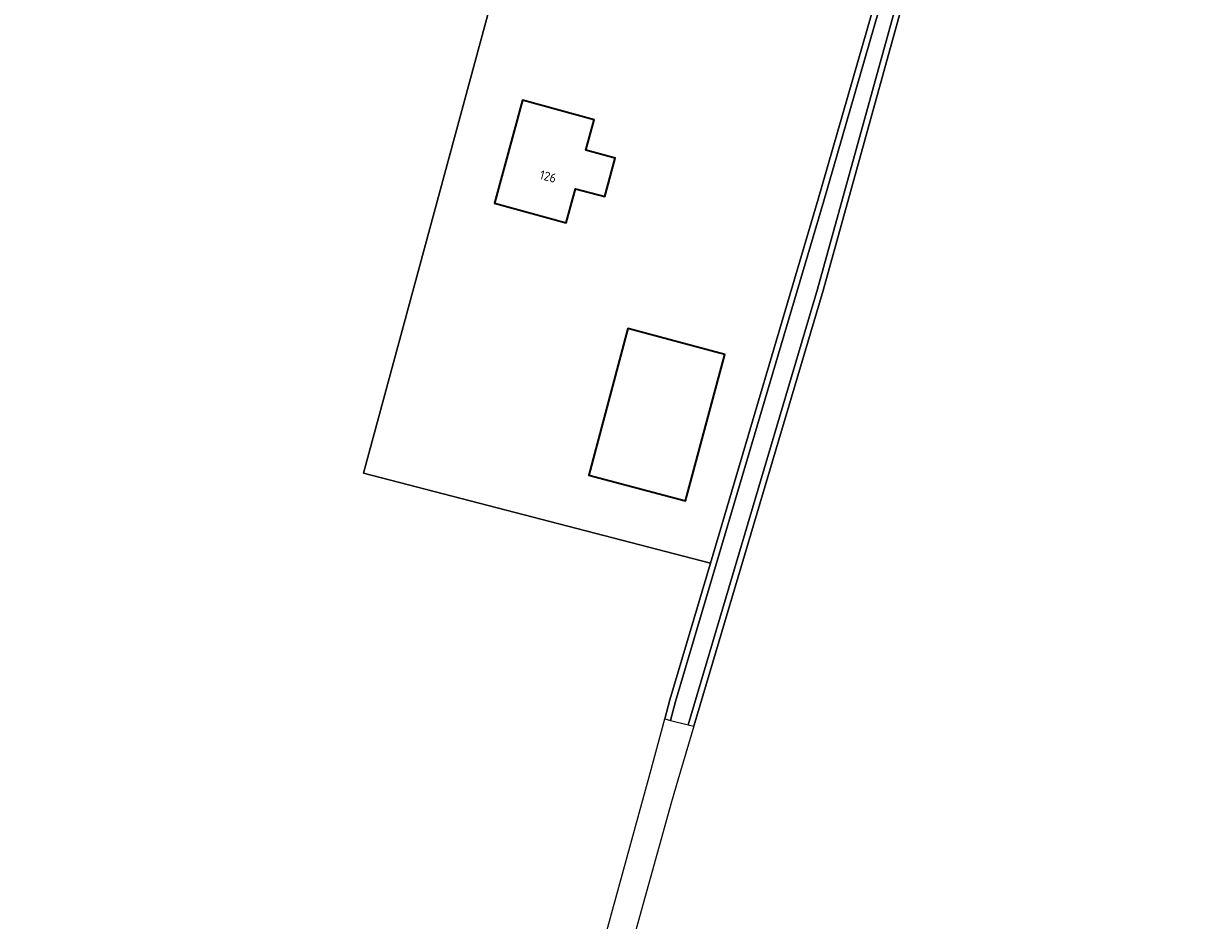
# Model space of a CAD drawing. Header units: metres. Extents: x 125158 to 132124, y 450612 to 454469.
# Tile 70 of 173: x 127470 to 127587, y 451606 to 451695. Entities that reach past the tile are written whole.
import ezdxf
from ezdxf.enums import TextEntityAlignment as Align

# ---------------------------------------------------------------- set-up
doc = ezdxf.new("R2010")
doc.units = ezdxf.units.M
for name, color, linetype, lineweight in [('B-XX-OG-BEBOUWING-GV', 8, 'Continuous', 35), ('B-XX-OG-BEBOUWING-T18', 8, 'Continuous', 18), ('B-XX-OG-TERREIN_CULTUURSCHEIDING-GV', 8, 'Continuous', 18), ('B-XX-OG-WATER-GV', 8, 'Continuous', 18), ('B-XX-OG-WATER_SLOOT-GV', 8, 'Continuous', 18)]:
    doc.layers.add(name, color=color, linetype=linetype, lineweight=lineweight)
doc.styles.add('NLCS-ISO-M-T18', font='NLCS-ISO.ttf', dxfattribs={"height": 1.8})

msp = doc.modelspace()

# ---------------------------------------------------------------- linework, layer by layer
at = {"layer": 'B-XX-OG-BEBOUWING-GV'}
for points in [[(127526.26, 451685.09), (127519.15, 451687.02), (127516.38, 451676.81), (127523.5, 451674.88), (127524.41, 451678.24), (127527.33, 451677.49), (127528.36, 451681.27), (127525.45, 451682.07)], [(127539.22, 451661.82), (127529.6, 451664.39), (127525.73, 451649.84), (127535.34, 451647.28)]]:
    msp.add_lwpolyline(points, close=True, dxfattribs=at)
at = {"layer": 'B-XX-OG-TERREIN_CULTUURSCHEIDING-GV'}
for points in [[(127523.46, 451724.1), (127503.37, 451650.03), (127537.8, 451641.09), (127548.49, 451677.21), (127561.2, 451721.25), (127560.07, 451721.61), (127560.31, 451722.4), (127561.42, 451722.04), (127564.49, 451732.67), (127564.79, 451733.17), (127565.11, 451733.61), (127565.13, 451733.64), (127564.54, 451733.66), (127553.93, 451734.05), (127546.04, 451733.7), (127545.83, 451733.63), (127536.27, 451729.71), (127534.43, 451728.88), (127532.66, 451728.25), (127532, 451727.74), (127531.41, 451727.83), (127527.86, 451726.65), (127527.36, 451726.44), (127524.24, 451724.43)], [(127516.38, 451676.81), (127519.15, 451687.02), (127526.26, 451685.09), (127525.45, 451682.07), (127528.36, 451681.27), (127527.33, 451677.49), (127524.41, 451678.24), (127523.5, 451674.88)], [(127525.73, 451649.84), (127529.6, 451664.39), (127539.22, 451661.82), (127535.34, 451647.28)]]:
    msp.add_lwpolyline(points, close=True, dxfattribs=at)
for points in [[(127619.31, 451707.49), (127583.39, 451723.98), (127569.42, 451730.29), (127569.17, 451730.32), (127568.86, 451730.32), (127568.55, 451730.29), (127568.24, 451730.23), (127567.94, 451730.13), (127567.66, 451730), (127567.39, 451729.85), (127567.14, 451729.66), (127566.9, 451729.46), (127566.75, 451729.29), (127563.86, 451721.26), (127563.97, 451721.23), (127563.71, 451720.44), (127563.58, 451720.48), (127563.14, 451719.26), (127548.98, 451668.14), (127536.16, 451624.93), (127534.57, 451619.59), (127533.93, 451617.42), (127521.32, 451572.03)], [(127522.61, 451586.7), (127531.81, 451620.29), (127533.27, 451625.65), (127533.79, 451627.54), (127537.8, 451641.09), (127503.37, 451650.03), (127523.46, 451724.1), (127522.69, 451723.77), (127514.93, 451720.55), (127506.67, 451717.83), (127494.96, 451713.82), (127492.62, 451713.1), (127488.01, 451711.45), (127487.92, 451711.28), (127489.02, 451707.84), (127485.86, 451706.72), (127484.84, 451709.85), (127484.2, 451709.63), (127483.75, 451709.93), (127476.55, 451707.8), (127454.41, 451700.88)]]:
    msp.add_lwpolyline(points, dxfattribs=at)
at = {"layer": 'B-XX-OG-WATER-GV'}
msp.add_lwpolyline([(127563.02, 451720.66), (127561.76, 451721.07), (127549.06, 451677.04), (127534.35, 451627.38), (127533.84, 451625.51), (127535.59, 451625.07), (127548.41, 451668.3), (127562.58, 451719.44)], close=True, dxfattribs=at)
at = {"layer": 'B-XX-OG-WATER_SLOOT-GV'}
for points in [[(127561.76, 451721.07), (127561.2, 451721.25), (127548.49, 451677.21), (127537.8, 451641.09), (127533.79, 451627.54), (127533.27, 451625.65), (127533.84, 451625.51), (127534.35, 451627.38), (127549.06, 451677.04)], [(127563.58, 451720.48), (127563.02, 451720.66), (127562.58, 451719.44), (127548.41, 451668.3), (127535.59, 451625.07), (127536.16, 451624.93), (127548.98, 451668.14), (127563.14, 451719.26)]]:
    msp.add_lwpolyline(points, close=True, dxfattribs=at)

# ---------------------------------------------------------------- texts
at = {"layer": 'B-XX-OG-BEBOUWING-T18', "style": 'NLCS-ISO-M-T18'}
msp.add_text('126', height=0.9, rotation=344.9, dxfattribs=at).set_placement((127521.69, 451679.46), align=Align.MIDDLE_CENTER)

doc.saveas('drawing.dxf')
